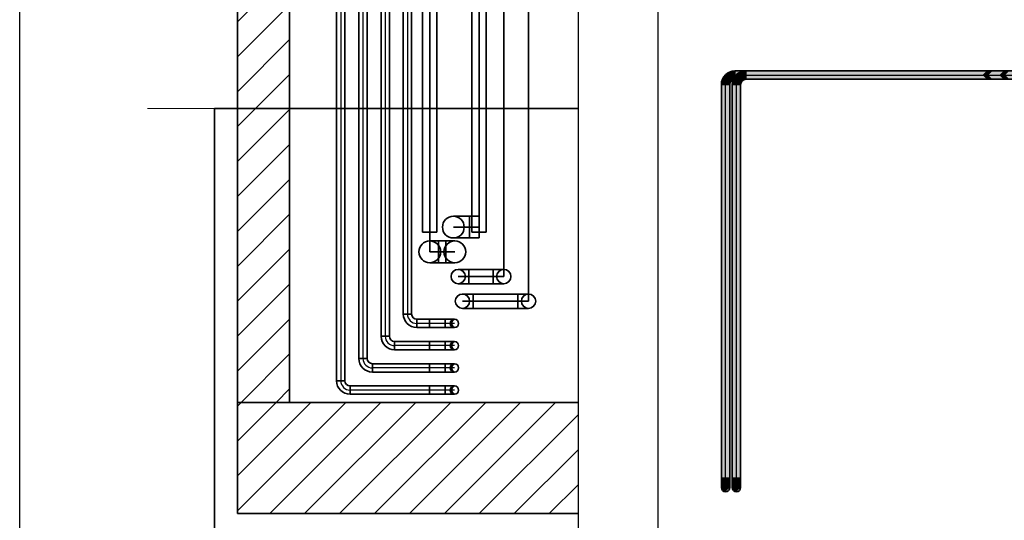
# Model space of a CAD drawing. Extents: x -133 to 627, y -127 to 467.
# Tile 122 of 256: x 286 to 365, y -77 to -36. Entities that reach past the tile are written whole.
import ezdxf
from ezdxf.lldxf.tags import DXFTag

# ---------------------------------------------------------------- set-up
doc = ezdxf.new("R2010")
doc.units = 0
doc.layers.get('0').update_dxf_attribs({"lineweight": 35})
doc.layers.add('5_OG-BESTAND', color=7, linetype='Continuous', lineweight=25)
doc.layers.add('5_OG-SCHRAFF-FILL', color=7, linetype='Continuous', lineweight=25)
doc.layers.add('_3d_View_', color=7, linetype='Continuous')
for name, color, linetype, lineweight, true_color in [('A_Aussenwand-A06HSTEANL', 3, 'Continuous', 35, 0x00ff00), ('A_Aussenwand-A06HSTZFNL', 3, 'Continuous', 35, 0x00ff00), ('A_Geschossdecke-A06HSTEENL', 7, 'Continuous', 35, 0x008080), ('A_Vorwand-A06HSTEDNL', 1, 'Continuous', 35, 0xff0000), ('H_Ruecklauf-A06HSTE5NL', 5, 'Continuous', 35, 0x0000ff), ('H_Ruecklauf-A06HSTZANL', 5, 'Continuous', 35, 0x0000ff), ('H_Vorlauf-A06HSTE4NL', 1, 'Continuous', 35, 0xff0000), ('H_Vorlauf-A06HSTZ9NL', 1, 'Continuous', 35, 0xff0000), ('Rohrleitung', 1, 'Continuous', 35, 0xff0000), ('Rohrleitung-A06HSTDZNL', 1, 'Continuous', 35, 0xff0000), ('Rohrleitung-A06HSTE6NL', 1, 'Continuous', 35, 0xff0000), ('Rohrleitung-Shading', 1, 'Continuous', 35, 0xff0000)]:
    doc.layers.add(name, color=color, linetype=linetype, lineweight=lineweight, true_color=true_color)
tags = doc.linetypes.add('PUNKT2_S9', pattern=[0.0005, 0, -0.0005]).pattern_tags.tags
tags[6:7] = [DXFTag(74, 4), DXFTag(75, 0), DXFTag(340, '0'), DXFTag(46, 1.0), DXFTag(50, 0.0), DXFTag(44, 0.0), DXFTag(45, 0.0)]
tags[4:5] = [DXFTag(74, 4), DXFTag(75, 0), DXFTag(340, '0'), DXFTag(46, 1.0), DXFTag(50, 0.0), DXFTag(44, 0.0), DXFTag(45, 0.0)]
tags = doc.linetypes.add('STRICHPUNKT2', pattern=[12.7, 6.35, -3.175, 0, -3.175]).pattern_tags.tags
tags[10:11] = [DXFTag(74, 4), DXFTag(75, 0), DXFTag(340, '0'), DXFTag(46, 0.0), DXFTag(50, 0.0), DXFTag(44, 0.0), DXFTag(45, 0.0)]
tags[8:9] = [DXFTag(74, 4), DXFTag(75, 0), DXFTag(340, '0'), DXFTag(46, 0.0), DXFTag(50, 0.0), DXFTag(44, 0.0), DXFTag(45, 0.0)]
tags[6:7] = [DXFTag(74, 4), DXFTag(75, 0), DXFTag(340, '0'), DXFTag(46, 0.0), DXFTag(50, 0.0), DXFTag(44, 0.0), DXFTag(45, 0.0)]
tags[4:5] = [DXFTag(74, 4), DXFTag(75, 0), DXFTag(340, '0'), DXFTag(46, 0.0), DXFTag(50, 0.0), DXFTag(44, 0.0), DXFTag(45, 0.0)]
tags = doc.linetypes.add('STRICHPUNKT2-A06HSTE0NL', pattern=[12.7, 6.35, -3.175, 0, -3.175]).pattern_tags.tags
tags[10:11] = [DXFTag(74, 4), DXFTag(75, 0), DXFTag(340, '0'), DXFTag(46, 0.0), DXFTag(50, 0.0), DXFTag(44, 0.0), DXFTag(45, 0.0)]
tags[8:9] = [DXFTag(74, 4), DXFTag(75, 0), DXFTag(340, '0'), DXFTag(46, 0.0), DXFTag(50, 0.0), DXFTag(44, 0.0), DXFTag(45, 0.0)]
tags[6:7] = [DXFTag(74, 4), DXFTag(75, 0), DXFTag(340, '0'), DXFTag(46, 0.0), DXFTag(50, 0.0), DXFTag(44, 0.0), DXFTag(45, 0.0)]
tags[4:5] = [DXFTag(74, 4), DXFTag(75, 0), DXFTag(340, '0'), DXFTag(46, 0.0), DXFTag(50, 0.0), DXFTag(44, 0.0), DXFTag(45, 0.0)]
tags = doc.linetypes.add('STRICHPUNKT2-A06HSTE7NL', pattern=[12.7, 6.35, -3.175, 0, -3.175]).pattern_tags.tags
tags[10:11] = [DXFTag(74, 4), DXFTag(75, 0), DXFTag(340, '0'), DXFTag(46, 0.0), DXFTag(50, 0.0), DXFTag(44, 0.0), DXFTag(45, 0.0)]
tags[8:9] = [DXFTag(74, 4), DXFTag(75, 0), DXFTag(340, '0'), DXFTag(46, 0.0), DXFTag(50, 0.0), DXFTag(44, 0.0), DXFTag(45, 0.0)]
tags[6:7] = [DXFTag(74, 4), DXFTag(75, 0), DXFTag(340, '0'), DXFTag(46, 0.0), DXFTag(50, 0.0), DXFTag(44, 0.0), DXFTag(45, 0.0)]
tags[4:5] = [DXFTag(74, 4), DXFTag(75, 0), DXFTag(340, '0'), DXFTag(46, 0.0), DXFTag(50, 0.0), DXFTag(44, 0.0), DXFTag(45, 0.0)]
tags = doc.linetypes.add('VERDECKT2_S2', pattern=[0.0027, 0.002, -0.0007]).pattern_tags.tags
tags[6:7] = [DXFTag(74, 4), DXFTag(75, 0), DXFTag(340, '0'), DXFTag(46, 1.0), DXFTag(50, 0.0), DXFTag(44, 0.0), DXFTag(45, 0.0)]
tags[4:5] = [DXFTag(74, 4), DXFTag(75, 0), DXFTag(340, '0'), DXFTag(46, 1.0), DXFTag(50, 0.0), DXFTag(44, 0.0), DXFTag(45, 0.0)]

# ---------------------------------------------------------------- blocks, each defined once
blk = doc.blocks.new('3D-Ansicht-A06HSS94NL', base_point=(337.215, -85.095))
at = {"layer": 'Rohrleitung-Shading', "color": 12, "true_color": 0xd90000}
for points in [[(342.743, -40.856), (342.651, -40.549), (342.501, -40.79), (342.528, -40.711)], [(342.879, -40.375), (342.651, -40.549), (342.921, -40.447), (342.798, -40.695)], [(342.798, -40.695), (342.651, -40.549), (342.743, -40.856)], [(342.921, -40.447), (342.798, -40.695), (343.02, -40.619)], [(343.02, -40.619), (342.798, -40.695), (343.034, -40.643), (342.83, -40.728)], [(342.83, -40.728), (342.89, -40.787), (343.034, -40.643), (343.047, -40.667)], [(343.004, -40.323), (342.879, -40.375), (342.921, -40.447)], [(343.06, -40.611), (343.143, -40.265), (342.921, -40.447), (343.004, -40.323)], [(343.06, -40.611), (342.921, -40.447), (343.02, -40.619)], [(343.02, -40.619), (343.034, -40.643), (343.06, -40.611), (343.054, -40.638)], [(343.034, -40.643), (343.047, -40.667), (343.054, -40.638)], [(343.047, -40.667), (343.23, -40.591), (343.054, -40.638)], [(343.047, -40.667), (343.216, -40.958), (343.23, -40.591), (343.318, -40.916)], [(343.23, -40.591), (343.227, -40.578), (343.054, -40.638), (343.06, -40.611)], [(343.227, -40.578), (343.143, -40.265), (343.06, -40.611)], [(343.427, -40.228), (343.143, -40.265), (343.427, -40.565), (343.227, -40.578)], [(343.227, -40.578), (343.23, -40.591), (343.427, -40.565)], [(343.23, -40.591), (343.318, -40.916), (343.427, -40.565), (343.427, -40.902)], [(343.536, -40.549), (343.362, -40.776), (343.683, -40.695), (343.607, -40.917)], [(344.721, -40.228), (343.427, -40.228), (345.014, -40.565), (343.427, -40.565)], [(345.014, -40.565), (343.427, -40.565), (344.633, -40.902), (343.427, -40.902)], [(343.764, -40.375), (343.536, -40.549), (343.806, -40.447), (343.683, -40.695)], [(343.683, -40.695), (343.775, -40.787), (343.806, -40.447), (343.932, -40.667)], [(343.889, -40.323), (343.764, -40.375), (343.806, -40.447)], [(343.945, -40.611), (344.028, -40.265), (343.806, -40.447), (343.889, -40.323)], [(343.945, -40.611), (343.806, -40.447), (343.905, -40.619)], [(343.932, -40.667), (343.945, -40.611), (343.905, -40.619)], [(344.029, -40.626), (344.054, -40.59), (343.932, -40.667), (343.945, -40.611)], [(344.029, -40.626), (343.932, -40.667), (344.203, -40.916), (344.101, -40.958)], [(344.054, -40.59), (344.098, -40.524), (343.945, -40.611), (344.028, -40.265)], [(344.312, -40.228), (344.028, -40.265), (344.312, -40.281), (344.098, -40.524)], [(344.115, -40.591), (344.098, -40.524), (344.029, -40.626)], [(344.115, -40.591), (344.029, -40.626), (344.146, -40.703)], [(344.029, -40.626), (344.203, -40.916), (344.146, -40.703)], [(344.098, -40.524), (344.115, -40.591), (344.312, -40.281), (344.312, -40.565)], [(344.312, -40.565), (344.115, -40.591), (344.312, -40.848), (344.146, -40.703)], [(344.366, -40.228), (344.312, -40.228), (344.312, -40.281)], [(344.312, -40.281), (345.513, -40.298), (344.366, -40.228), (345.865, -40.228)], [(345.513, -40.298), (344.312, -40.281), (344.312, -40.538)], [(344.312, -40.565), (364.829, -40.565), (344.312, -40.538), (345.513, -40.298)], [(365.166, -40.902), (364.829, -40.565), (344.312, -40.848), (344.312, -40.565)], [(347.706, -40.565), (345.014, -40.565), (346.019, -40.902), (344.633, -40.902)], [(347.646, -40.228), (344.721, -40.228), (347.706, -40.565), (345.014, -40.565)], [(345.513, -40.298), (364.829, -40.565), (345.865, -40.228), (365.166, -40.228)], [(346.019, -40.902), (349.535, -40.902), (347.706, -40.565), (354.655, -40.565)], [(363.467, -40.565), (363.804, -40.228), (347.706, -40.565), (347.646, -40.228)], [(349.535, -40.902), (363.804, -40.902), (354.655, -40.565), (363.467, -40.565)], [(364.281, -40.228), (363.804, -40.228), (363.944, -40.565), (363.467, -40.565)], [(363.944, -40.565), (363.467, -40.565), (364.281, -40.902), (363.804, -40.902)], [(369.461, -40.228), (364.281, -40.228), (369.754, -40.565), (363.944, -40.565)], [(369.754, -40.565), (363.944, -40.565), (369.372, -40.902), (364.281, -40.902)], [(365.643, -40.228), (365.166, -40.228), (365.306, -40.565), (364.829, -40.565)], [(365.306, -40.565), (364.829, -40.565), (365.643, -40.902), (365.166, -40.902)], [(342.368, -41.041), (342.33, -41.325), (342.446, -41.062), (342.429, -41.325)], [(342.429, -41.325), (342.33, -41.325), (342.429, -73.205), (342.33, -73.205)], [(342.477, -40.776), (342.368, -41.041), (342.501, -40.79), (342.446, -41.062)], [(342.446, -41.062), (342.429, -41.325), (342.68, -41.125), (342.667, -41.325)], [(342.667, -58.39), (342.667, -41.325), (342.429, -58.39), (342.429, -41.325)], [(342.501, -40.79), (342.446, -41.062), (342.722, -40.917), (342.68, -41.125)], [(342.528, -40.711), (342.477, -40.776), (342.501, -40.79)], [(342.743, -40.856), (342.501, -40.79), (342.722, -40.917)], [(342.667, -41.325), (342.693, -41.128), (342.68, -41.125)], [(342.667, -41.325), (343.004, -41.325), (342.693, -41.128), (343.019, -41.215)], [(343.004, -53.27), (343.004, -41.325), (342.667, -58.39), (342.667, -41.325)], [(342.68, -41.125), (342.693, -41.128), (342.722, -40.917), (342.769, -40.945)], [(342.693, -41.128), (343.019, -41.215), (342.769, -40.945), (343.061, -41.113)], [(342.769, -40.945), (342.743, -40.856), (342.722, -40.917)], [(342.89, -40.787), (342.798, -40.695), (342.769, -40.945), (342.743, -40.856)], [(342.769, -40.945), (343.061, -41.113), (342.89, -40.787), (343.128, -41.026)], [(342.89, -40.787), (343.128, -41.026), (343.047, -40.667), (343.216, -40.958)], [(343.253, -41.041), (343.215, -41.325), (343.565, -41.125), (343.552, -41.325)], [(343.552, -41.325), (343.215, -41.325), (343.552, -73.205), (343.215, -73.205)], [(343.362, -40.776), (343.253, -41.041), (343.607, -40.917), (343.565, -41.125)], [(343.552, -41.325), (343.578, -41.128), (343.565, -41.125)], [(343.552, -41.325), (343.889, -41.325), (343.578, -41.128), (343.904, -41.215)], [(343.889, -41.325), (343.552, -41.325), (343.889, -73.205), (343.552, -73.205)], [(343.565, -41.125), (343.578, -41.128), (343.607, -40.917), (343.654, -40.945)], [(343.578, -41.128), (343.904, -41.215), (343.654, -40.945), (343.946, -41.113)], [(343.607, -40.917), (343.654, -40.945), (343.683, -40.695), (343.775, -40.787)], [(343.654, -40.945), (343.946, -41.113), (343.775, -40.787), (344.013, -41.026)], [(343.775, -40.787), (344.013, -41.026), (343.932, -40.667), (344.101, -40.958)], [(344.146, -40.703), (344.203, -40.916), (344.312, -40.848), (344.312, -40.902)], [(344.312, -40.848), (344.312, -40.902), (344.366, -40.902)], [(365.166, -40.902), (344.312, -40.848), (344.366, -40.902)], [(343.004, -73.205), (343.004, -53.27), (342.667, -73.205), (342.667, -58.39)], [(342.429, -73.205), (342.667, -73.205), (342.429, -58.39), (342.667, -58.39)], [(342.33, -73.205), (342.33, -73.401), (342.429, -73.205), (342.444, -73.431)], [(342.444, -73.431), (342.667, -73.489), (342.429, -73.205), (342.667, -73.205)], [(342.667, -73.489), (343.004, -73.401), (342.667, -73.205), (343.004, -73.205)], [(343.215, -73.401), (343.552, -73.489), (343.215, -73.205), (343.552, -73.205)], [(343.552, -73.489), (343.889, -73.401), (343.552, -73.205), (343.889, -73.205)]]:
    blk.add_solid(points, dxfattribs=at)
at = {"layer": 'Rohrleitung-Shading', "color": 12, "true_color": 0xd30000}
for points in [[(342.33, -73.401), (342.33, -73.585), (342.444, -73.431), (342.491, -73.665)], [(342.491, -73.665), (342.667, -73.753), (342.444, -73.431), (342.667, -73.489)], [(342.667, -73.753), (343.004, -73.585), (342.667, -73.489), (343.004, -73.401)], [(343.215, -73.585), (343.552, -73.753), (343.215, -73.401), (343.552, -73.489)], [(343.552, -73.753), (343.889, -73.585), (343.552, -73.489), (343.889, -73.401)]]:
    blk.add_solid(points, dxfattribs=at)
at = {"layer": 'Rohrleitung-Shading', "color": 12, "true_color": 0xc70000}
for points in [[(342.33, -73.585), (342.33, -73.742), (342.491, -73.665), (342.576, -73.916)], [(342.576, -73.916), (342.667, -73.98), (342.491, -73.665), (342.667, -73.753)], [(342.667, -73.98), (343.004, -73.742), (342.667, -73.753), (343.004, -73.585)], [(343.215, -73.742), (343.552, -73.98), (343.215, -73.585), (343.552, -73.753)], [(343.552, -73.98), (343.889, -73.742), (343.552, -73.753), (343.889, -73.585)]]:
    blk.add_solid(points, dxfattribs=at)
at = {"layer": 'Rohrleitung-Shading', "color": 12, "true_color": 0xb60000}
for points in [[(342.33, -73.742), (342.667, -74.1), (342.576, -73.916)], [(342.33, -73.742), (342.33, -73.863), (342.667, -74.1), (342.667, -74.155)], [(342.667, -74.1), (342.667, -73.98), (342.576, -73.916)], [(342.667, -73.98), (343.004, -73.863), (343.004, -73.742)], [(342.667, -73.98), (342.667, -74.1), (343.004, -73.863), (342.811, -74.03)], [(342.667, -74.1), (342.667, -74.155), (342.811, -74.03)], [(343.215, -73.863), (343.552, -74.155), (343.215, -73.742), (343.552, -73.98)], [(343.552, -74.155), (343.889, -73.863), (343.552, -73.98), (343.889, -73.742)]]:
    blk.add_solid(points, dxfattribs=at)
at = {"layer": 'Rohrleitung-Shading', "color": 14, "true_color": 0xa20000}
for points in [[(342.33, -73.939), (342.667, -74.264), (342.33, -73.863), (342.667, -74.155)], [(342.667, -74.155), (343.004, -73.903), (342.811, -74.03)], [(342.667, -74.155), (342.667, -74.264), (343.004, -73.903), (343.004, -73.939)], [(343.004, -73.903), (343.004, -73.863), (342.811, -74.03)], [(343.215, -73.939), (343.552, -74.264), (343.215, -73.863), (343.552, -74.155)], [(343.552, -74.264), (343.889, -73.939), (343.552, -74.155), (343.889, -73.863)]]:
    blk.add_solid(points, dxfattribs=at)
at = {"layer": 'Rohrleitung-Shading', "color": 16, "true_color": 0x8b0000}
for points in [[(342.33, -73.965), (342.667, -74.302), (342.33, -73.939), (342.667, -74.264)], [(342.667, -74.302), (343.004, -73.965), (342.667, -74.264), (343.004, -73.939)], [(343.215, -73.965), (343.552, -74.302), (343.215, -73.939), (343.552, -74.264)], [(343.552, -74.302), (343.889, -73.965), (343.552, -74.264), (343.889, -73.939)]]:
    blk.add_solid(points, dxfattribs=at)
blk = doc.blocks.new('Referenz-A06HSTZ7NL', base_point=(295.875, -43.275))
at = {"layer": '5_OG-BESTAND', "color": 0, "linetype": 'PUNKT2_S9', "lineweight": 13, "ltscale": 0.13}
for p in [(330.725, -43.275), (295.875, -43.275)]:
    blk.add_line(p, (295.875, -43.275), dxfattribs=at)
at = {"layer": '5_OG-BESTAND', "color": 0, "lineweight": 18}
for q in [(303.147, -43.275), (298.257, -43.275)]:
    blk.add_line((298.257, -43.275), q, dxfattribs=at)
at = {"layer": '5_OG-BESTAND', "color": 0, "lineweight": 35}
for q in [(303.147, -43.275), (330.725, -43.275), (303.147, -43.275), (330.725, -43.275)]:
    blk.add_line((303.147, -43.275), q, dxfattribs=at)
at = {"layer": '5_OG-BESTAND', "color": 0, "linetype": 'VERDECKT2_S2', "lineweight": 18, "ltscale": 0.18}
for p, q in [((303.147, -43.275), (303.147, -43.275)), ((307.947, -43.275), (307.947, -43.275))]:
    blk.add_line(p, q, dxfattribs=at)
at = {"layer": '5_OG-SCHRAFF-FILL', "color": 0, "lineweight": 13}
blk.add_line((298.257, -43.275), (330.725, -43.275), dxfattribs=at)
blk.add_line((298.257, -43.275), (330.725, -43.275), dxfattribs=at)
blk.add_line((298.257, -43.275), (330.725, -43.275), dxfattribs=at)
blk = doc.blocks.new('Referenz-A06HSTZBNL', base_point=(311.178, -66.412))
at = {"layer": 'H_Ruecklauf-A06HSTZANL'}
for p, q in [((320.63, -51.995), (320.675, -51.995)), ((320.675, -51.995), (320.807, -51.995)), ((320.807, -51.995), (321.017, -51.995)), ((321.017, -51.995), (321.29, -51.995)), ((321.29, -51.995), (321.609, -51.995)), ((321.609, -51.995), (321.95, -51.995)), ((322.715, -51.995), (321.95, -51.995)), ((321.95, -51.995), (321.95, -52.51)), ((321.95, -51.995), (321.95, -53.755)), ((321.95, -52.51), (321.95, -53.239)), ((322.715, -51.995), (322.715, -52.51)), ((322.715, -52.51), (322.715, -53.239)), ((321.95, -53.239), (321.95, -53.755)), ((322.715, -53.239), (322.715, -53.755)), ((320.63, -53.755), (320.675, -53.755)), ((320.675, -53.755), (320.807, -53.755)), ((320.807, -53.755), (321.017, -53.755)), ((321.017, -53.755), (321.29, -53.755)), ((321.29, -53.755), (321.609, -53.755)), ((321.609, -53.755), (321.95, -53.755)), ((321.95, -53.755), (322.715, -53.755)), ((321.024, -56.295), (321.054, -56.295)), ((321.054, -56.295), (321.14, -56.295)), ((321.14, -56.295), (321.279, -56.295)), ((321.279, -56.295), (321.459, -56.295)), ((321.459, -56.295), (321.669, -56.295)), ((321.669, -56.295), (321.894, -56.295)), ((323.845, -56.295), (321.894, -56.295)), ((321.894, -56.295), (321.894, -56.634)), ((321.894, -56.295), (321.894, -57.455)), ((323.845, -56.295), (323.845, -56.634)), ((323.845, -56.295), (323.845, -57.455)), ((323.845, -56.295), (324.07, -56.295)), ((324.07, -56.295), (324.28, -56.295)), ((324.28, -56.295), (324.46, -56.295)), ((324.46, -56.295), (324.598, -56.295)), ((324.598, -56.295), (324.685, -56.295)), ((324.685, -56.295), (324.715, -56.295)), ((321.894, -56.634), (321.894, -57.115)), ((321.894, -57.115), (321.894, -57.455)), ((323.845, -56.634), (323.845, -57.115)), ((323.845, -57.115), (323.845, -57.455)), ((321.024, -57.455), (321.054, -57.455)), ((321.054, -57.455), (321.14, -57.455)), ((321.14, -57.455), (321.279, -57.455)), ((321.279, -57.455), (321.459, -57.455)), ((321.459, -57.455), (321.669, -57.455)), ((321.669, -57.455), (321.894, -57.455)), ((321.894, -57.455), (323.845, -57.455)), ((323.845, -57.455), (324.07, -57.455)), ((324.07, -57.455), (324.28, -57.455)), ((324.28, -57.455), (324.46, -57.455)), ((324.46, -57.455), (324.598, -57.455)), ((324.598, -57.455), (324.685, -57.455)), ((324.685, -57.455), (324.715, -57.455))]:
    blk.add_line(p, q, dxfattribs=at)
at = {"layer": 'H_Ruecklauf-A06HSTZANL', "linetype": 'Continuous', "ltscale": 0.35}
for p, q in [((322.715, -52.875), (322.715, -52.075)), ((324.715, -56.875), (324.715, -52.075)), ((322.715, -52.875), (320.63, -52.875)), ((320.63, -52.875), (320.63, -52.875)), ((324.715, -56.875), (321.024, -56.875)), ((321.024, -56.875), (321.024, -56.875)), ((324.715, -56.875), (324.715, -56.875))]:
    blk.add_line(p, q, dxfattribs=at)
at = {"layer": 'H_Ruecklauf-A06HSTZANL'}
for centre, radius in [((320.63, -52.875), 0.88), ((320.63, -52.875), 0.88), ((321.024, -56.875), 0.58), ((321.024, -56.875), 0.58), ((324.715, -56.875), 0.58), ((324.715, -56.875), 0.58)]:
    blk.add_circle(centre, radius, dxfattribs=at)
at = {"layer": 'H_Vorlauf-A06HSTZ9NL', "linetype": 'Continuous', "ltscale": 0.35}
for p, q in [((318.715, -54.875), (318.715, -52.075)), ((326.715, -58.875), (326.715, -52.075)), ((320.751, -54.875), (318.715, -54.875)), ((318.715, -54.875), (318.715, -54.875)), ((320.751, -54.875), (320.751, -54.875)), ((326.715, -58.875), (321.369, -58.875)), ((321.369, -58.875), (321.369, -58.875)), ((326.715, -58.875), (326.715, -58.875))]:
    blk.add_line(p, q, dxfattribs=at)
at = {"layer": 'H_Vorlauf-A06HSTZ9NL'}
for p, q in [((318.76, -53.995), (318.715, -53.995)), ((318.891, -53.995), (318.76, -53.995)), ((319.101, -53.995), (318.891, -53.995)), ((319.375, -53.995), (319.101, -53.995)), ((319.693, -53.995), (319.375, -53.995)), ((319.431, -55.755), (319.431, -53.995)), ((319.772, -53.995), (319.431, -53.995)), ((320.035, -53.995), (319.693, -53.995)), ((320.091, -53.995), (319.772, -53.995)), ((320.035, -55.755), (320.035, -53.995)), ((320.364, -53.995), (320.091, -53.995)), ((320.574, -53.995), (320.364, -53.995)), ((320.706, -53.995), (320.574, -53.995)), ((320.751, -53.995), (320.706, -53.995)), ((318.76, -55.755), (318.715, -55.755)), ((318.891, -55.755), (318.76, -55.755)), ((319.101, -55.755), (318.891, -55.755)), ((319.375, -55.755), (319.101, -55.755)), ((319.693, -55.755), (319.375, -55.755)), ((319.772, -55.755), (319.431, -55.755)), ((320.035, -55.755), (319.693, -55.755)), ((320.091, -55.755), (319.772, -55.755)), ((320.364, -55.755), (320.091, -55.755)), ((320.574, -55.755), (320.364, -55.755)), ((320.706, -55.755), (320.574, -55.755)), ((320.751, -55.755), (320.706, -55.755)), ((321.369, -58.295), (321.399, -58.295)), ((321.399, -58.295), (321.486, -58.295)), ((321.486, -58.295), (321.624, -58.295)), ((321.624, -58.295), (321.804, -58.295)), ((321.804, -58.295), (322.014, -58.295)), ((322.014, -58.295), (322.239, -58.295)), ((325.845, -58.295), (322.239, -58.295)), ((322.239, -58.295), (322.239, -58.634)), ((322.239, -58.295), (322.239, -59.455)), ((322.239, -58.634), (322.239, -59.115)), ((325.845, -58.295), (325.845, -58.634)), ((325.845, -58.295), (325.845, -59.455)), ((325.845, -58.295), (326.07, -58.295)), ((325.845, -58.634), (325.845, -59.115)), ((326.07, -58.295), (326.28, -58.295)), ((326.28, -58.295), (326.46, -58.295)), ((326.46, -58.295), (326.598, -58.295)), ((326.598, -58.295), (326.685, -58.295)), ((326.685, -58.295), (326.715, -58.295)), ((321.369, -59.455), (321.399, -59.455)), ((321.399, -59.455), (321.486, -59.455)), ((321.486, -59.455), (321.624, -59.455)), ((321.624, -59.455), (321.804, -59.455)), ((321.804, -59.455), (322.014, -59.455)), ((322.014, -59.455), (322.239, -59.455)), ((322.239, -59.115), (322.239, -59.455)), ((322.239, -59.455), (325.845, -59.455)), ((325.845, -59.115), (325.845, -59.455)), ((325.845, -59.455), (326.07, -59.455)), ((326.07, -59.455), (326.28, -59.455)), ((326.28, -59.455), (326.46, -59.455)), ((326.46, -59.455), (326.598, -59.455)), ((326.598, -59.455), (326.685, -59.455)), ((326.685, -59.455), (326.715, -59.455))]:
    blk.add_line(p, q, dxfattribs=at)
for centre, radius in [((318.715, -54.875), 0.88), ((320.751, -54.875), 0.88), ((320.751, -54.875), 0.88), ((321.369, -58.875), 0.58), ((321.369, -58.875), 0.58), ((326.715, -58.875), 0.58)]:
    blk.add_circle(centre, radius, dxfattribs=at)
at = {"layer": 'Rohrleitung-A06HSTDZNL', "linetype": 'Continuous', "ltscale": 0.35}
for p, q in [((311.178, -13.275), (311.178, -65.315)), ((311.178, -13.275), (311.375, -13.275)), ((311.375, -13.275), (311.654, -13.275)), ((311.654, -13.275), (311.852, -13.275)), ((311.852, -65.315), (311.852, -13.275)), ((312.978, -13.275), (312.978, -63.515)), ((312.978, -13.275), (313.175, -13.275)), ((313.175, -13.275), (313.454, -13.275)), ((313.454, -13.275), (313.652, -13.275)), ((313.652, -63.515), (313.652, -13.275)), ((314.778, -13.275), (314.778, -61.715)), ((314.778, -13.275), (314.975, -13.275)), ((314.975, -13.275), (315.254, -13.275)), ((315.254, -13.275), (315.452, -13.275)), ((315.452, -61.715), (315.452, -13.275)), ((316.578, -13.275), (316.578, -59.915)), ((316.578, -13.275), (316.775, -13.275)), ((316.775, -13.275), (317.054, -13.275)), ((317.054, -13.275), (317.252, -13.275)), ((317.252, -59.915), (317.252, -13.275)), ((316.578, -59.915), (317.252, -59.915)), ((316.578, -59.915), (316.775, -59.915)), ((316.775, -59.915), (317.054, -59.915)), ((317.054, -59.915), (317.252, -59.915)), ((317.675, -61.012), (317.675, -60.338)), ((319.955, -60.338), (317.675, -60.338)), ((317.675, -60.338), (317.675, -60.535)), ((317.675, -60.535), (317.675, -60.814)), ((319.955, -61.012), (319.955, -60.338)), ((320.151, -60.338), (319.955, -60.338)), ((319.955, -60.338), (319.955, -60.535)), ((319.955, -60.535), (319.955, -60.814)), ((320.335, -60.338), (320.151, -60.338)), ((320.492, -60.338), (320.335, -60.338)), ((320.613, -60.338), (320.492, -60.338)), ((320.689, -60.338), (320.613, -60.338)), ((320.715, -60.338), (320.689, -60.338)), ((317.675, -60.814), (317.675, -61.012)), ((317.675, -61.012), (319.955, -61.012)), ((319.955, -60.814), (319.955, -61.012)), ((320.151, -61.012), (319.955, -61.012)), ((320.335, -61.012), (320.151, -61.012)), ((320.492, -61.012), (320.335, -61.012)), ((320.613, -61.012), (320.492, -61.012)), ((320.689, -61.012), (320.613, -61.012)), ((320.715, -61.012), (320.689, -61.012)), ((314.778, -61.715), (315.452, -61.715)), ((314.778, -61.715), (314.975, -61.715)), ((314.975, -61.715), (315.254, -61.715)), ((315.254, -61.715), (315.452, -61.715)), ((315.875, -62.812), (315.875, -62.138)), ((319.955, -62.138), (315.875, -62.138)), ((315.875, -62.138), (315.875, -62.335)), ((319.955, -62.812), (319.955, -62.138)), ((320.151, -62.138), (319.955, -62.138)), ((319.955, -62.138), (319.955, -62.335)), ((320.335, -62.138), (320.151, -62.138)), ((320.492, -62.138), (320.335, -62.138)), ((320.613, -62.138), (320.492, -62.138)), ((320.689, -62.138), (320.613, -62.138)), ((320.715, -62.138), (320.689, -62.138)), ((315.875, -62.335), (315.875, -62.614)), ((315.875, -62.614), (315.875, -62.812)), ((315.875, -62.812), (319.955, -62.812)), ((319.955, -62.335), (319.955, -62.614)), ((319.955, -62.614), (319.955, -62.812)), ((320.151, -62.812), (319.955, -62.812)), ((320.335, -62.812), (320.151, -62.812)), ((320.492, -62.812), (320.335, -62.812)), ((320.613, -62.812), (320.492, -62.812)), ((320.689, -62.812), (320.613, -62.812)), ((320.715, -62.812), (320.689, -62.812)), ((312.978, -63.515), (313.652, -63.515)), ((312.978, -63.515), (313.175, -63.515)), ((313.175, -63.515), (313.454, -63.515)), ((313.454, -63.515), (313.652, -63.515)), ((314.075, -64.612), (314.075, -63.938)), ((319.955, -63.938), (314.075, -63.938)), ((314.075, -63.938), (314.075, -64.135)), ((314.075, -64.135), (314.075, -64.414)), ((314.075, -64.414), (314.075, -64.612)), ((319.955, -64.612), (319.955, -63.938)), ((320.151, -63.938), (319.955, -63.938)), ((319.955, -63.938), (319.955, -64.135)), ((319.955, -64.135), (319.955, -64.414)), ((319.955, -64.414), (319.955, -64.612)), ((320.335, -63.938), (320.151, -63.938)), ((320.492, -63.938), (320.335, -63.938)), ((320.613, -63.938), (320.492, -63.938)), ((320.689, -63.938), (320.613, -63.938)), ((320.715, -63.938), (320.689, -63.938)), ((311.178, -65.315), (311.852, -65.315)), ((311.178, -65.315), (311.375, -65.315)), ((311.375, -65.315), (311.654, -65.315)), ((311.654, -65.315), (311.852, -65.315)), ((314.075, -64.612), (319.955, -64.612)), ((320.151, -64.612), (319.955, -64.612)), ((320.335, -64.612), (320.151, -64.612)), ((320.492, -64.612), (320.335, -64.612)), ((320.613, -64.612), (320.492, -64.612)), ((320.689, -64.612), (320.613, -64.612)), ((320.715, -64.612), (320.689, -64.612)), ((312.275, -66.412), (312.275, -65.738)), ((319.955, -65.738), (312.275, -65.738)), ((312.275, -65.738), (312.275, -65.935)), ((312.275, -65.935), (312.275, -66.214)), ((319.955, -66.412), (319.955, -65.738)), ((320.151, -65.738), (319.955, -65.738)), ((319.955, -65.738), (319.955, -65.935)), ((319.955, -65.935), (319.955, -66.214)), ((320.335, -65.738), (320.151, -65.738)), ((320.492, -65.738), (320.335, -65.738)), ((320.613, -65.738), (320.492, -65.738)), ((320.689, -65.738), (320.613, -65.738)), ((320.715, -65.738), (320.689, -65.738)), ((312.275, -66.214), (312.275, -66.412)), ((312.275, -66.412), (319.955, -66.412)), ((319.955, -66.214), (319.955, -66.412)), ((320.151, -66.412), (319.955, -66.412)), ((320.335, -66.412), (320.151, -66.412)), ((320.492, -66.412), (320.335, -66.412)), ((320.613, -66.412), (320.492, -66.412)), ((320.689, -66.412), (320.613, -66.412)), ((320.715, -66.412), (320.689, -66.412))]:
    blk.add_line(p, q, dxfattribs=at)
at = {"layer": 'Rohrleitung-A06HSTDZNL', "linetype": 'STRICHPUNKT2-A06HSTE0NL', "lineweight": -2, "ltscale": 0.25}
for p, q in [((311.515, -13.275), (311.515, -65.315)), ((313.315, -13.275), (313.315, -63.515)), ((315.115, -13.275), (315.115, -61.715)), ((316.915, -13.275), (316.915, -59.915)), ((319.955, -60.675), (317.675, -60.675)), ((320.715, -60.675), (319.955, -60.675)), ((320.715, -60.675), (320.715, -60.675)), ((319.955, -62.475), (315.875, -62.475)), ((320.715, -62.475), (319.955, -62.475)), ((320.715, -62.475), (320.715, -62.475)), ((319.955, -64.275), (314.075, -64.275)), ((320.715, -64.275), (319.955, -64.275)), ((320.715, -64.275), (320.715, -64.275)), ((319.955, -66.075), (312.275, -66.075)), ((320.715, -66.075), (319.955, -66.075)), ((320.715, -66.075), (320.715, -66.075))]:
    blk.add_line(p, q, dxfattribs=at)
at = {"layer": 'Rohrleitung-A06HSTDZNL', "linetype": 'Continuous', "ltscale": 0.35}
for centre in [(320.715, -60.675), (320.715, -60.675), (320.715, -62.475), (320.715, -62.475), (320.715, -64.275), (320.715, -64.275), (320.715, -66.075), (320.715, -66.075)]:
    blk.add_circle(centre, 0.337, dxfattribs=at)
for centre, major_axis in [((317.675, -59.915), (-1.097, 0)), ((317.675, -59.915), (-0.423, 0)), ((315.875, -61.715), (-1.097, 0)), ((315.875, -61.715), (-0.423, 0)), ((314.075, -63.515), (-1.097, 0)), ((314.075, -63.515), (-0.423, 0)), ((312.275, -65.315), (-1.097, 0)), ((312.275, -65.315), (-0.423, 0))]:
    blk.add_ellipse(centre, major_axis=major_axis, ratio=1, start_param=0, end_param=1.570796, dxfattribs=at)
at = {"layer": 'Rohrleitung-A06HSTDZNL', "linetype": 'STRICHPUNKT2-A06HSTE0NL', "lineweight": -2, "ltscale": 0.25}
for centre in [(317.675, -59.915), (315.875, -61.715), (314.075, -63.515), (312.275, -65.315)]:
    blk.add_ellipse(centre, major_axis=(-0.76, 0), ratio=1, start_param=0, end_param=1.570796, dxfattribs=at)
at = {"layer": 'Rohrleitung-A06HSTDZNL', "linetype": 'ByBlock', "ltscale": 0.35}
for centre in [(320.864, -60.675), (320.864, -62.475), (320.864, -64.275), (320.864, -66.075)]:
    blk.add_ellipse(centre, major_axis=(-0.15, 0.337), ratio=1, start_param=0, end_param=2.305501, dxfattribs=at)
blk = doc.blocks.new('Referenz-A06HSTZDNL', base_point=(311.178, -69.855))
at = {"layer": 'H_Ruecklauf-A06HSTE5NL'}
for p, q in [((322.135, -12.275), (322.135, -53.275)), ((322.135, -12.275), (322.474, -12.275)), ((322.474, -12.275), (322.955, -12.275)), ((322.955, -12.275), (323.295, -12.275)), ((323.295, -53.275), (323.295, -12.275)), ((322.135, -53.275), (322.474, -53.275)), ((322.474, -53.275), (322.955, -53.275)), ((322.955, -53.275), (323.295, -53.275))]:
    blk.add_line(p, q, dxfattribs=at)
at = {"layer": 'H_Ruecklauf-A06HSTE5NL', "linetype": 'Continuous', "ltscale": 0.35}
for p, q in [((322.715, -53.275), (322.715, -12.275)), ((324.715, -53.275), (324.715, -12.275))]:
    blk.add_line(p, q, dxfattribs=at)
at = {"layer": 'H_Vorlauf-A06HSTE4NL'}
for p, q in [((318.135, -12.275), (318.135, -53.275)), ((318.135, -12.275), (318.474, -12.275)), ((318.474, -12.275), (318.955, -12.275)), ((318.955, -12.275), (319.295, -12.275)), ((319.295, -53.275), (319.295, -12.275)), ((318.135, -53.275), (318.474, -53.275)), ((318.474, -53.275), (318.955, -53.275)), ((318.955, -53.275), (319.295, -53.275))]:
    blk.add_line(p, q, dxfattribs=at)
at = {"layer": 'H_Vorlauf-A06HSTE4NL', "linetype": 'Continuous', "ltscale": 0.35}
for p, q in [((318.715, -53.275), (318.715, -12.275)), ((326.715, -53.275), (326.715, -12.275))]:
    blk.add_line(p, q, dxfattribs=at)
at = {"layer": 'Rohrleitung-A06HSTE6NL', "linetype": 'Continuous', "ltscale": 0.35}
for p, q in [((311.178, -13.275), (311.178, -65.315)), ((311.178, -13.275), (311.375, -13.275)), ((311.375, -13.275), (311.654, -13.275)), ((311.654, -13.275), (311.852, -13.275)), ((311.852, -65.315), (311.852, -13.275)), ((312.978, -13.275), (312.978, -63.515)), ((312.978, -13.275), (313.175, -13.275)), ((313.175, -13.275), (313.454, -13.275)), ((313.454, -13.275), (313.652, -13.275)), ((313.652, -63.515), (313.652, -13.275)), ((314.778, -13.275), (314.778, -61.715)), ((314.778, -13.275), (314.975, -13.275)), ((314.975, -13.275), (315.254, -13.275)), ((315.254, -13.275), (315.452, -13.275)), ((315.452, -61.715), (315.452, -13.275)), ((316.578, -13.275), (316.578, -59.915)), ((316.578, -13.275), (316.775, -13.275)), ((316.775, -13.275), (317.054, -13.275)), ((317.054, -13.275), (317.252, -13.275)), ((317.252, -59.915), (317.252, -13.275)), ((316.578, -59.915), (317.252, -59.915)), ((316.578, -59.915), (316.775, -59.915)), ((316.775, -59.915), (317.054, -59.915)), ((317.054, -59.915), (317.252, -59.915)), ((317.675, -61.012), (317.675, -60.338)), ((318.71, -60.338), (317.675, -60.338)), ((317.675, -60.338), (317.675, -60.535)), ((317.675, -60.535), (317.675, -60.814)), ((318.71, -60.338), (318.71, -60.535)), ((318.71, -60.535), (318.71, -60.814)), ((317.675, -60.814), (317.675, -61.012)), ((317.675, -61.012), (318.71, -61.012)), ((318.71, -60.814), (318.71, -61.012)), ((314.778, -61.715), (315.452, -61.715)), ((314.778, -61.715), (314.975, -61.715)), ((314.975, -61.715), (315.254, -61.715)), ((315.254, -61.715), (315.452, -61.715)), ((315.875, -62.812), (315.875, -62.138)), ((318.71, -62.138), (315.875, -62.138)), ((315.875, -62.138), (315.875, -62.335)), ((318.71, -62.138), (318.71, -62.335)), ((315.875, -62.335), (315.875, -62.614)), ((315.875, -62.614), (315.875, -62.812)), ((315.875, -62.812), (318.71, -62.812)), ((318.71, -62.335), (318.71, -62.614)), ((318.71, -62.614), (318.71, -62.812)), ((312.978, -63.515), (313.175, -63.515)), ((312.978, -63.515), (313.652, -63.515)), ((313.175, -63.515), (313.454, -63.515)), ((313.454, -63.515), (313.652, -63.515)), ((314.075, -64.612), (314.075, -63.938)), ((318.71, -63.938), (314.075, -63.938)), ((314.075, -63.938), (314.075, -64.135)), ((314.075, -64.135), (314.075, -64.414)), ((314.075, -64.414), (314.075, -64.612)), ((318.71, -63.938), (318.71, -64.135)), ((318.71, -64.135), (318.71, -64.414)), ((318.71, -64.414), (318.71, -64.612)), ((311.178, -65.315), (311.375, -65.315)), ((311.178, -65.315), (311.852, -65.315)), ((311.375, -65.315), (311.654, -65.315)), ((311.654, -65.315), (311.852, -65.315)), ((314.075, -64.612), (318.71, -64.612)), ((312.275, -66.412), (312.275, -65.738)), ((318.71, -65.738), (312.275, -65.738)), ((312.275, -65.738), (312.275, -65.935)), ((312.275, -65.935), (312.275, -66.214)), ((318.71, -65.738), (318.71, -65.935)), ((318.71, -65.935), (318.71, -66.214)), ((312.275, -66.214), (312.275, -66.412)), ((312.275, -66.412), (318.71, -66.412)), ((318.71, -66.214), (318.71, -66.412))]:
    blk.add_line(p, q, dxfattribs=at)
at = {"layer": 'Rohrleitung-A06HSTE6NL', "linetype": 'STRICHPUNKT2-A06HSTE7NL', "lineweight": -2, "ltscale": 0.25}
for p, q in [((311.515, -13.275), (311.515, -65.315)), ((313.315, -13.275), (313.315, -63.515)), ((315.115, -13.275), (315.115, -61.715)), ((316.915, -13.275), (316.915, -59.915)), ((318.71, -60.675), (317.675, -60.675)), ((318.71, -62.475), (315.875, -62.475)), ((318.71, -64.275), (314.075, -64.275)), ((318.71, -66.075), (312.275, -66.075))]:
    blk.add_line(p, q, dxfattribs=at)
at = {"layer": 'Rohrleitung-A06HSTE6NL', "linetype": 'Continuous', "ltscale": 0.35}
for centre, major_axis in [((317.675, -59.915), (-1.097, 0)), ((317.675, -59.915), (-0.423, 0)), ((315.875, -61.715), (-1.097, 0)), ((315.875, -61.715), (-0.423, 0)), ((314.075, -63.515), (-1.097, 0)), ((314.075, -63.515), (-0.423, 0)), ((312.275, -65.315), (-1.097, 0)), ((312.275, -65.315), (-0.423, 0))]:
    blk.add_ellipse(centre, major_axis=major_axis, ratio=1, start_param=0, end_param=1.570796, dxfattribs=at)
at = {"layer": 'Rohrleitung-A06HSTE6NL', "linetype": 'STRICHPUNKT2-A06HSTE7NL', "lineweight": -2, "ltscale": 0.25}
for centre in [(317.675, -59.915), (315.875, -61.715), (314.075, -63.515), (312.275, -65.315)]:
    blk.add_ellipse(centre, major_axis=(-0.76, 0), ratio=1, start_param=0, end_param=1.570796, dxfattribs=at)
blk = doc.blocks.new('Referenz-A06HSTZGNL', base_point=(301.3, -85.058))
at = {"layer": 'A_Aussenwand-A06HSTZFNL', "color": 0, "linetype": 'ByBlock', "ltscale": 0.35}
for p, q in [((301.3, -85.058), (301.3, -43.275)), ((301.3, -43.275), (301.3, -43.275)), ((330.725, -43.275), (301.3, -43.275)), ((301.3, -43.275), (301.3, -85.058))]:
    blk.add_line(p, q, dxfattribs=at)
blk = doc.blocks.new('Referenz-A06HSTZINL', base_point=(303.152, -76.075))
at = {"layer": 'A_Aussenwand-A06HSTEANL', "color": 0, "linetype": 'ByBlock', "ltscale": 0.35}
for p, q in [((303.159, -67.075), (303.159, 4.469)), ((303.159, -43.275), (303.159, 4.469)), ((303.159, -17.475), (303.159, -17.475)), ((303.159, -17.475), (303.159, -67.075)), ((303.159, -17.475), (303.159, -67.075)), ((303.159, -17.475), (307.376, -17.475)), ((307.376, -17.475), (307.376, -17.475)), ((307.376, -17.475), (307.376, -67.075)), ((307.376, -17.475), (307.376, -67.075)), ((303.159, -43.275), (303.159, -43.275)), ((330.725, -67.075), (303.159, -67.075)), ((303.159, -67.075), (303.159, -67.075)), ((303.159, -67.075), (307.376, -67.075)), ((307.376, -67.075), (307.376, -67.075))]:
    blk.add_line(p, q, dxfattribs=at)
at = {"layer": 'A_Aussenwand-A06HSTEANL', "color": 0, "linetype": 'ByBlock', "lineweight": 18, "ltscale": 0.18}
for p, q in [((303.159, -19.282), (304.966, -17.475)), ((303.159, -22.11), (307.376, -17.893)), ((303.159, -24.939), (307.376, -20.721)), ((303.159, -27.767), (307.376, -23.55)), ((303.159, -30.596), (307.376, -26.378)), ((303.159, -33.424), (307.376, -29.206)), ((303.159, -36.252), (307.376, -32.035)), ((303.159, -39.081), (307.376, -34.863)), ((303.159, -41.909), (307.376, -37.692)), ((303.159, -44.738), (307.376, -40.52)), ((303.159, -47.566), (307.376, -43.349)), ((303.159, -50.395), (307.376, -46.177)), ((303.159, -53.223), (307.376, -49.005)), ((303.159, -56.051), (307.376, -51.834)), ((303.159, -58.88), (307.376, -54.662)), ((303.159, -61.708), (307.376, -57.491)), ((303.159, -64.537), (307.376, -60.319)), ((303.449, -67.075), (307.376, -63.148)), ((306.278, -67.075), (307.376, -65.976))]:
    blk.add_line(p, q, dxfattribs=at)
at = {"layer": 'A_Geschossdecke-A06HSTEENL', "color": 0, "linetype": 'ByBlock', "ltscale": 0.35}
for p, q in [((303.168, -13.275), (303.169, -13.275)), ((303.168, -13.275), (303.168, -17.475)), ((303.168, -13.275), (330.725, -13.275)), ((303.169, -17.475), (303.169, -13.275)), ((303.169, -13.275), (330.725, -13.275)), ((303.168, -17.475), (303.169, -17.475)), ((303.168, -17.475), (330.725, -17.475)), ((303.169, -17.475), (330.725, -17.475)), ((303.152, -76.075), (303.152, -67.075)), ((303.152, -67.075), (303.152, -67.075)), ((303.152, -67.075), (330.725, -67.075)), ((303.152, -67.075), (303.152, -76.075)), ((303.152, -67.075), (330.725, -67.075)), ((303.152, -76.075), (303.152, -76.075)), ((303.152, -76.075), (330.725, -76.075)), ((303.152, -76.075), (330.725, -76.075))]:
    blk.add_line(p, q, dxfattribs=at)
at = {"layer": 'A_Geschossdecke-A06HSTEENL', "color": 0, "linetype": 'ByBlock', "lineweight": 18, "ltscale": 0.18}
for p, q in [((303.168, -16.444), (306.338, -13.275)), ((303.168, -13.616), (303.509, -13.275)), ((304.966, -17.475), (309.166, -13.275)), ((307.795, -17.475), (311.995, -13.275)), ((310.623, -17.475), (314.823, -13.275)), ((313.451, -17.475), (317.651, -13.275)), ((316.28, -17.475), (320.48, -13.275)), ((319.108, -17.475), (323.308, -13.275)), ((321.937, -17.475), (326.137, -13.275)), ((324.765, -17.475), (328.965, -13.275)), ((327.594, -17.475), (330.725, -14.343)), ((330.422, -17.475), (330.725, -17.172)), ((303.152, -75.857), (311.935, -67.075)), ((303.152, -73.028), (309.106, -67.075)), ((303.152, -70.2), (306.278, -67.075)), ((303.152, -67.371), (303.449, -67.075)), ((305.763, -76.075), (314.763, -67.075)), ((308.592, -76.075), (317.592, -67.075)), ((311.42, -76.075), (320.42, -67.075)), ((314.248, -76.075), (323.248, -67.075)), ((317.077, -76.075), (326.077, -67.075)), ((319.905, -76.075), (328.905, -67.075)), ((322.734, -76.075), (330.725, -68.084)), ((325.562, -76.075), (330.725, -70.912)), ((328.391, -76.075), (330.725, -73.74))]:
    blk.add_line(p, q, dxfattribs=at)
at = {"layer": 'A_Vorwand-A06HSTEDNL', "color": 0, "linetype": 'ByBlock', "ltscale": 0.35}
for p, q in [((307.376, -67.075), (307.376, -17.475)), ((307.376, -17.475), (330.725, -17.475)), ((307.376, -67.075), (307.376, -17.475)), ((307.376, -17.475), (330.725, -17.475)), ((330.725, -67.075), (307.376, -67.075)), ((330.725, -67.075), (307.376, -67.075))]:
    blk.add_line(p, q, dxfattribs=at)
blk = doc.blocks.new('3D-Ansicht-Rahmen-A06HSU0BNL', base_point=(285.522, -85.058))
at = {"color": 0, "linetype": 'ByBlock', "lineweight": -2, "ltscale": 0.25}
for p, q in [((285.522, -85.058), (285.522, 4.469)), ((330.725, 4.469), (330.725, -85.058))]:
    blk.add_line(p, q, dxfattribs=at)
blk = doc.blocks.new('Rohrbogen-A06HSU0UNL', base_point=(343.215, -74.302))
at = {"color": 0, "linetype": 'ByBlock', "lineweight": -2, "ltscale": 0.35}
for p, q in [((343.215, -73.205), (343.889, -73.205)), ((343.215, -73.401), (343.215, -73.205)), ((343.889, -73.401), (343.889, -73.205)), ((343.215, -73.585), (343.215, -73.401)), ((343.215, -73.742), (343.215, -73.585)), ((343.215, -73.863), (343.215, -73.742)), ((343.215, -73.939), (343.215, -73.863)), ((343.215, -73.965), (343.215, -73.939)), ((343.889, -73.585), (343.889, -73.401)), ((343.889, -73.742), (343.889, -73.585)), ((343.889, -73.863), (343.889, -73.742)), ((343.889, -73.939), (343.889, -73.863)), ((343.889, -73.965), (343.889, -73.939))]:
    blk.add_line(p, q, dxfattribs=at)
at = {"color": 0, "linetype": 'STRICHPUNKT2', "lineweight": 25, "ltscale": 0.25}
blk.add_line((343.552, -73.965), (343.552, -73.205), dxfattribs=at)
at = {"color": 0, "linetype": 'ByBlock', "lineweight": -2, "ltscale": 0.35}
blk.add_circle((343.552, -73.965), 0.337, dxfattribs=at)
at = {"color": 0, "lineweight": -2}
blk.add_ellipse((343.702, -73.965), major_axis=(-0.15, 0.337), ratio=1, start_param=0, end_param=2.305501, dxfattribs=at)
blk = doc.blocks.new('Rohrbogen-A06HSU0WNL', base_point=(343.215, -41.325))
at = {"color": 0, "linetype": 'ByBlock', "lineweight": -2, "ltscale": 0.35}
for p, q in [((344.312, -40.228), (344.312, -40.902)), ((343.215, -41.325), (343.889, -41.325))]:
    blk.add_line(p, q, dxfattribs=at)
for major_axis in [(0, 1.097), (0, 0.423)]:
    blk.add_ellipse((344.312, -41.325), major_axis=major_axis, ratio=1, start_param=0, end_param=1.570796, dxfattribs=at)
at = {"color": 0, "linetype": 'STRICHPUNKT2', "lineweight": 25, "ltscale": 0.25}
blk.add_ellipse((344.312, -41.325), major_axis=(0, 0.76), ratio=1, start_param=0, end_param=1.570796, dxfattribs=at)
blk = doc.blocks.new('Rohrbogen-A06HSU0YNL', base_point=(342.33, -74.302))
at = {"color": 0, "linetype": 'ByBlock', "lineweight": -2, "ltscale": 0.35}
for p, q in [((342.33, -73.205), (343.004, -73.205)), ((342.33, -73.401), (342.33, -73.205)), ((343.004, -73.401), (343.004, -73.205)), ((342.33, -73.585), (342.33, -73.401)), ((342.33, -73.742), (342.33, -73.585)), ((342.33, -73.863), (342.33, -73.742)), ((342.33, -73.939), (342.33, -73.863)), ((342.33, -73.965), (342.33, -73.939)), ((343.004, -73.585), (343.004, -73.401)), ((343.004, -73.742), (343.004, -73.585)), ((343.004, -73.863), (343.004, -73.742)), ((343.004, -73.939), (343.004, -73.863)), ((343.004, -73.965), (343.004, -73.939))]:
    blk.add_line(p, q, dxfattribs=at)
at = {"color": 0, "linetype": 'STRICHPUNKT2', "lineweight": 25, "ltscale": 0.25}
blk.add_line((342.667, -73.965), (342.667, -73.205), dxfattribs=at)
at = {"color": 0, "linetype": 'ByBlock', "lineweight": -2, "ltscale": 0.35}
blk.add_circle((342.667, -73.965), 0.337, dxfattribs=at)
at = {"color": 0, "lineweight": -2}
blk.add_ellipse((342.817, -73.965), major_axis=(-0.15, 0.337), ratio=1, start_param=0, end_param=2.305501, dxfattribs=at)
blk = doc.blocks.new('Rohrbogen-A06HSU10NL', base_point=(342.33, -41.325))
at = {"color": 0, "linetype": 'ByBlock', "lineweight": -2, "ltscale": 0.35}
for p, q in [((343.427, -40.228), (343.427, -40.902)), ((342.33, -41.325), (343.004, -41.325))]:
    blk.add_line(p, q, dxfattribs=at)
for major_axis in [(0, 1.097), (0, 0.423)]:
    blk.add_ellipse((343.427, -41.325), major_axis=major_axis, ratio=1, start_param=0, end_param=1.570796, dxfattribs=at)
at = {"color": 0, "linetype": 'STRICHPUNKT2', "lineweight": 25, "ltscale": 0.25}
blk.add_ellipse((343.427, -41.325), major_axis=(0, 0.76), ratio=1, start_param=0, end_param=1.570796, dxfattribs=at)
blk = doc.blocks.new('Stahlrohr nach DIN 2448-A06HSU12NL', base_point=(343.215, -74.302))
at = {"color": 0, "linetype": 'STRICHPUNKT2', "lineweight": 25, "ltscale": 0.25}
blk.add_line((343.552, -73.965), (343.552, -73.965), dxfattribs=at)
at = {"color": 0, "linetype": 'ByBlock', "lineweight": -2, "ltscale": 0.35}
blk.add_circle((343.552, -73.965), 0.337, dxfattribs=at)
blk = doc.blocks.new('Stahlrohr nach DIN 2448-A06HSU14NL', base_point=(342.33, -74.302))
at = {"color": 0, "linetype": 'STRICHPUNKT2', "lineweight": 25, "ltscale": 0.25}
blk.add_line((342.667, -73.965), (342.667, -73.965), dxfattribs=at)
at = {"color": 0, "linetype": 'ByBlock', "lineweight": -2, "ltscale": 0.35}
blk.add_circle((342.667, -73.965), 0.337, dxfattribs=at)
blk = doc.blocks.new('Stahlrohr nach DIN 2448-A06HSU26NL', base_point=(344.312, -40.902))
at = {"color": 0, "linetype": 'ByBlock', "lineweight": -2, "ltscale": 0.35}
for p, q in [((389.898, -40.228), (344.312, -40.228)), ((344.312, -40.425), (344.312, -40.228)), ((344.312, -40.704), (344.312, -40.425)), ((389.898, -40.425), (389.898, -40.228)), ((389.898, -40.704), (389.898, -40.425)), ((344.312, -40.902), (344.312, -40.704)), ((344.312, -40.902), (389.898, -40.902)), ((389.898, -40.902), (389.898, -40.704))]:
    blk.add_line(p, q, dxfattribs=at)
at = {"color": 0, "linetype": 'STRICHPUNKT2', "lineweight": 25, "ltscale": 0.25}
blk.add_line((344.312, -40.565), (389.898, -40.565), dxfattribs=at)
blk = doc.blocks.new('Stahlrohr nach DIN 2448-A06HSU28NL', base_point=(343.427, -40.902))
at = {"color": 0, "linetype": 'ByBlock', "lineweight": -2, "ltscale": 0.35}
for p, q in [((389.898, -40.228), (343.427, -40.228)), ((343.427, -40.425), (343.427, -40.228)), ((343.427, -40.704), (343.427, -40.425)), ((389.898, -40.425), (389.898, -40.228)), ((389.898, -40.704), (389.898, -40.425)), ((343.427, -40.902), (343.427, -40.704)), ((343.427, -40.902), (389.898, -40.902)), ((389.898, -40.902), (389.898, -40.704))]:
    blk.add_line(p, q, dxfattribs=at)
at = {"color": 0, "linetype": 'STRICHPUNKT2', "lineweight": 25, "ltscale": 0.25}
blk.add_line((343.427, -40.565), (389.898, -40.565), dxfattribs=at)
blk = doc.blocks.new('Stahlrohr nach DIN 2448-A06HSU2ANL', base_point=(342.33, -73.205))
at = {"color": 0, "linetype": 'ByBlock', "lineweight": -2, "ltscale": 0.35}
for p, q in [((342.33, -41.325), (342.33, -73.205)), ((342.528, -41.325), (342.33, -41.325)), ((342.807, -41.325), (342.528, -41.325)), ((343.004, -41.325), (342.807, -41.325)), ((343.004, -73.205), (343.004, -41.325)), ((342.528, -73.205), (342.33, -73.205)), ((342.807, -73.205), (342.528, -73.205)), ((343.004, -73.205), (342.807, -73.205))]:
    blk.add_line(p, q, dxfattribs=at)
at = {"color": 0, "linetype": 'STRICHPUNKT2', "lineweight": 25, "ltscale": 0.25}
blk.add_line((342.667, -73.205), (342.667, -41.325), dxfattribs=at)
blk = doc.blocks.new('Stahlrohr nach DIN 2448-A06HSU2CNL', base_point=(343.215, -73.205))
at = {"color": 0, "linetype": 'ByBlock', "lineweight": -2, "ltscale": 0.35}
for p, q in [((343.215, -41.325), (343.215, -73.205)), ((343.413, -41.325), (343.215, -41.325)), ((343.692, -41.325), (343.413, -41.325)), ((343.889, -41.325), (343.692, -41.325)), ((343.889, -73.205), (343.889, -41.325)), ((343.413, -73.205), (343.215, -73.205)), ((343.692, -73.205), (343.413, -73.205)), ((343.889, -73.205), (343.692, -73.205))]:
    blk.add_line(p, q, dxfattribs=at)
at = {"color": 0, "linetype": 'STRICHPUNKT2', "lineweight": 25, "ltscale": 0.25}
blk.add_line((343.552, -73.205), (343.552, -41.325), dxfattribs=at)
blk = doc.blocks.new('3D-Ansicht-Rahmen-A06HSU2YNL', base_point=(337.215, -85.095))
at = {"color": 0, "linetype": 'ByBlock', "lineweight": -2, "ltscale": 0.25}
blk.add_line((337.215, -85.095), (337.215, 4.432), dxfattribs=at)

msp = doc.modelspace()

# ---------------------------------------------------------------- block references
at = {"color": 251, "lineweight": 25, "ltscale": 0.25, "true_color": 0x585858}
for name, p in [('Referenz-A06HSTZINL', (303.152, -76.075)), ('Referenz-A06HSTZDNL', (311.178, -69.855)), ('Referenz-A06HSTZBNL', (311.178, -66.412)), ('Referenz-A06HSTZ7NL', (295.875, -43.275)), ('Referenz-A06HSTZGNL', (301.3, -85.058))]:
    msp.add_blockref(name, p, dxfattribs=at)
msp.add_blockref('3D-Ansicht-A06HSS94NL', (337.215, -85.095))
at = {"layer": '_3d_View_', "color": 7, "linetype": 'Continuous', "lineweight": 25}
for name, p in [('3D-Ansicht-Rahmen-A06HSU0BNL', (285.522, -85.058)), ('3D-Ansicht-Rahmen-A06HSU2YNL', (337.215, -85.095))]:
    msp.add_blockref(name, p, dxfattribs=at)
at = {"layer": 'Rohrleitung', "ltscale": 0.35}
for name, p in [('Rohrbogen-A06HSU10NL', (342.33, -41.325)), ('Rohrbogen-A06HSU0WNL', (343.215, -41.325)), ('Stahlrohr nach DIN 2448-A06HSU28NL', (343.427, -40.902)), ('Stahlrohr nach DIN 2448-A06HSU26NL', (344.312, -40.902)), ('Stahlrohr nach DIN 2448-A06HSU2ANL', (342.33, -73.205)), ('Stahlrohr nach DIN 2448-A06HSU2CNL', (343.215, -73.205)), ('Rohrbogen-A06HSU0YNL', (342.33, -74.302)), ('Rohrbogen-A06HSU0UNL', (343.215, -74.302)), ('Stahlrohr nach DIN 2448-A06HSU14NL', (342.33, -74.302)), ('Stahlrohr nach DIN 2448-A06HSU12NL', (343.215, -74.302))]:
    msp.add_blockref(name, p, dxfattribs=at)

doc.saveas('drawing.dxf')
